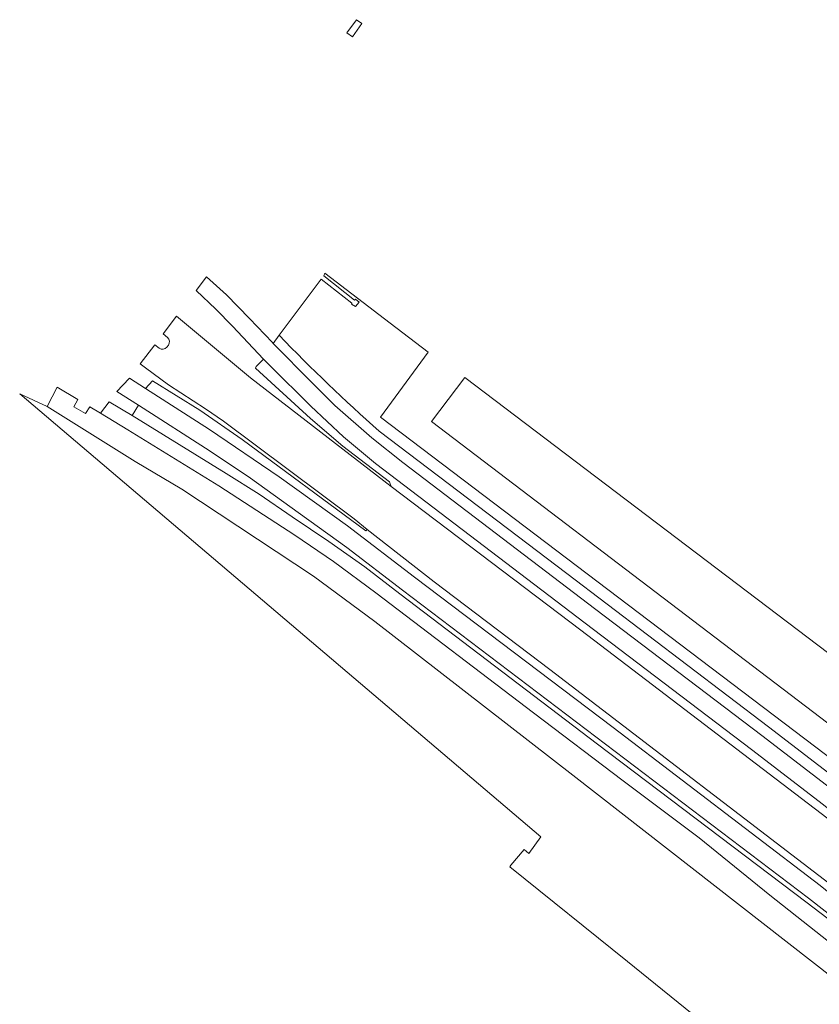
# Model space of a CAD drawing. Header units: metres. Extents: x 93008 to 98406, y 448779 to 454332.
# Tile 114 of 136: x 95171 to 95317, y 451906 to 452086. Entities that reach past the tile are written whole.
import ezdxf

# ---------------------------------------------------------------- set-up
doc = ezdxf.new("R2010")
doc.units = ezdxf.units.M
doc.header["$MEASUREMENT"] = 0
for name, color, linetype, lineweight, true_color in [('B-RO-GR-BEPLANTING_CULTUUR_VASTE PLANTENVAK-V', 7, 'Continuous', 18, 0xa5a552), ('B-RO-OG-TERREIN_CULTUURSCHEIDING-V', 7, 'Continuous', 18, 0x28c846), ('B-RO-OG-TERREIN_ONBEGROEID-V', 7, 'Continuous', 18, 0xf0e1b4), ('B-RO-VH-VERHARDING_BEDRIJFSVLOERPLAAT-V', 7, 'Continuous', 18, 0xcdcdcd), ('B-RO-VH-VERHARDING_TEGEL-V', 7, 'Continuous', 18, 0xcdcdcd)]:
    doc.layers.add(name, color=color, linetype=linetype, lineweight=lineweight, true_color=true_color)
doc.layers.add('B-RO-VH-VERHARDING_ASFALT-PRIM-V', color=11, linetype='Continuous', lineweight=18)

msp = doc.modelspace()

# ---------------------------------------------------------------- linework, layer by layer
at = {"layer": 'B-RO-GR-BEPLANTING_CULTUUR_VASTE PLANTENVAK-V'}
for points in [[(95233.897, 452084.998), (95232.166, 452082.595), (95231.178, 452083.306), (95232.908, 452085.709)], [(95274.675, 451975.563), (95236.419, 452004.71), (95230.53, 452009.597), (95224.574, 452015.15), (95217.112, 452022.604), (95215.973, 452023.772), (95214.594, 452022.422), (95214.458, 452022.085), (95224.526, 452012.888), (95230.44, 452007.889), (95238.943, 452001.331), (95239.22, 452000.492), (95273.85, 451974.29), (95327.23, 451933.556), (95328.702, 451932.435), (95332.6, 451929.466), (95338.692, 451924.531), (95344.669, 451919.458), (95345.462, 451920.424), (95329.405, 451933.358), (95327.964, 451934.519), (95318.157, 451942.419), (95304.993, 451952.477)], [(95268.22, 451967.102), (95247.117, 451983.102), (95234.84, 451992.647), (95234.625, 451992.414), (95212.071, 452009.113), (95204.322, 452014.409), (95195.699, 452019.769), (95194.44, 452018.407), (95206.075, 452010.913), (95218.799, 452002.279), (95231.282, 451993.3), (95243.515, 451983.983), (95279.748, 451956.513), (95317.541, 451927.697), (95322.144, 451923.961), (95338.352, 451910.808), (95339.21, 451911.858), (95327.231, 451921.893), (95323.015, 451925.105)], [(95272.405, 451947.837), (95236.266, 451975.892), (95225.094, 451984.132), (95201.07, 452000.004), (95192.552, 452005.079), (95176.467, 452015.129), (95171.448, 452017.446), (95266.597, 451936.558), (95264.392, 451933.53), (95263.495, 451934.273), (95261.12, 451931.374), (95260.893, 451931.094), (95282.367, 451913.816), (95309.818, 451891.578), (95326.381, 451878.112), (95329.47, 451875.601), (95339.229, 451887.569), (95341.891, 451893.642)], [(95213.566, 452002.054), (95206.184, 452006.977), (95193.115, 452015.367), (95191.963, 452013.452), (95209.133, 452002.878), (95215.129, 451999.104), (95221.191, 451994.958), (95227.881, 451990.49), (95234.427, 451985.815), (95240.824, 451980.937), (95276.904, 451953.494), (95314.951, 451924.704), (95320.26, 451920.625), (95325.442, 451916.387), (95330.493, 451911.992), (95335.407, 451907.446), (95367.682, 451881.362), (95357.702, 451890.822), (95336.27, 451908.626), (95325.954, 451917.123), (95315.421, 451925.351), (95241.331, 451981.585), (95231.154, 451989.369), (95220.76, 451996.864)]]:
    msp.add_lwpolyline(points, close=True, dxfattribs=at)
msp.add_lwpolyline([(95237.3, 452013.15), (95245.984, 452025.016), (95239.074, 452030.3), (95227.156, 452039.414), (95226.986, 452038.957), (95232.566, 452034.525), (95232.731, 452034.703), (95233.416, 452034.131), (95232.718, 452033.332), (95232.007, 452033.776), (95232.05, 452033.868), (95232.096, 452033.967), (95226.503, 452038.323), (95218.819, 452028.101, 0.0196488), (95237.066, 452010.595), (95271.343, 451984.597), (95308.109, 451956.619), (95321.483, 451946.352), (95334.057, 451936.282), (95356.373, 451917.811), (95360.001, 451920.112)], format="xyb", close=True, dxfattribs=at)
at = {"layer": 'B-RO-OG-TERREIN_CULTUURSCHEIDING-V'}
msp.add_lwpolyline([(95271.343, 451984.597), (95237.066, 452010.595, -0.0196488), (95218.819, 452028.101), (95217.718, 452026.636), (95224.809, 452019.404), (95228.959, 452015.316), (95235.691, 452009.371), (95241.361, 452004.894), (95276.63, 451978.053), (95306.898, 451955.027), (95320.265, 451944.766), (95332.807, 451934.721), (95351.525, 451919.228), (95354.653, 451916.72), (95356.373, 451917.811), (95334.057, 451936.282), (95321.483, 451946.352), (95308.109, 451956.619)], format="xyb", close=True, dxfattribs=at)
msp.add_lwpolyline([(95345.33, 451896.509), (95326.34, 451911.759), (95308.381, 451925.94), (95295.437, 451936.361), (95281.565, 451946.753), (95265.257, 451959.205), (95236.448, 451981.123), (95228.739, 451986.818), (95221.663, 451991.65), (95207.766, 452000.628), (95191.161, 452010.855), (95186.21, 452013.86), (95184.278, 452015.032), (95183.436, 452013.851), (95181.309, 452015.063), (95182.075, 452016.369), (95178.302, 452018.659), (95176.467, 452015.129), (95192.552, 452005.079), (95201.07, 452000.004), (95225.094, 451984.132), (95236.266, 451975.892), (95272.405, 451947.837), (95341.891, 451893.642)], dxfattribs=at)
at = {"layer": 'B-RO-OG-TERREIN_ONBEGROEID-V'}
msp.add_lwpolyline([(95252.681, 452020.427), (95246.612, 452012.397), (95353.079, 451931.322), (95359.389, 451939.454)], close=True, dxfattribs=at)
at = {"layer": 'B-RO-VH-VERHARDING_ASFALT-PRIM-V'}
msp.add_lwpolyline([(95327.23, 451933.556), (95273.85, 451974.29), (95239.22, 452000.492), (95213.547, 452020.365), (95206.977, 452025.828), (95200.04, 452031.568), (95197.629, 452028.352), (95198.41, 452027.729, -0.4090462), (95198.581, 452026.314), (95198.32, 452025.957, -0.4112605), (95196.903, 452025.769), (95196.118, 452026.37), (95193.43, 452022.883), (95194.422, 452022.137), (95198.624, 452019.046), (95205.359, 452014.701), (95208.638, 452012.407), (95232.518, 451994.612), (95234.84, 451992.647), (95247.117, 451983.102), (95268.22, 451967.102), (95323.015, 451925.105)], format="xyb", dxfattribs=at)
at = {"layer": 'B-RO-VH-VERHARDING_BEDRIJFSVLOERPLAAT-V'}
msp.add_lwpolyline([(95320.265, 451944.766), (95306.898, 451955.027), (95276.63, 451978.053), (95241.361, 452004.894), (95235.691, 452009.371), (95228.959, 452015.316), (95224.809, 452019.404), (95217.718, 452026.636), (95217.586, 452026.775), (95213.412, 452031.148), (95209.213, 452035.463), (95205.574, 452038.786), (95205.485, 452038.685), (95203.689, 452036.335), (95203.633, 452036.258), (95207.274, 452032.866), (95210.265, 452029.751), (95215.973, 452023.772), (95217.112, 452022.604), (95224.574, 452015.15), (95230.53, 452009.597), (95236.419, 452004.71), (95274.675, 451975.563), (95304.993, 451952.477), (95318.157, 451942.419)], dxfattribs=at)
at = {"layer": 'B-RO-VH-VERHARDING_TEGEL-V'}
for points in [[(95359.734, 451893.359), (95338.352, 451910.808), (95322.144, 451923.961), (95317.541, 451927.697), (95279.748, 451956.513), (95243.515, 451983.983), (95231.282, 451993.3), (95218.799, 452002.279), (95206.075, 452010.913), (95194.44, 452018.407), (95191.502, 452020.298), (95191.443, 452020.207), (95189.164, 452017.837), (95193.115, 452015.367), (95206.184, 452006.977), (95213.566, 452002.054), (95220.76, 451996.864), (95231.154, 451989.369), (95241.331, 451981.585), (95315.421, 451925.351), (95325.954, 451917.123), (95336.27, 451908.626), (95357.702, 451890.822)], [(95320.26, 451920.625), (95314.951, 451924.704), (95276.904, 451953.494), (95240.824, 451980.937), (95234.427, 451985.815), (95227.881, 451990.49), (95221.191, 451994.958), (95215.129, 451999.104), (95209.133, 452002.878), (95191.963, 452013.452), (95187.804, 452015.973), (95186.21, 452013.86), (95191.161, 452010.855), (95207.766, 452000.628), (95221.663, 451991.65), (95228.739, 451986.818), (95236.448, 451981.123), (95265.257, 451959.205), (95281.565, 451946.753), (95295.437, 451936.361), (95308.381, 451925.94), (95326.34, 451911.759)]]:
    msp.add_lwpolyline(points, dxfattribs=at)

doc.saveas('drawing.dxf')
